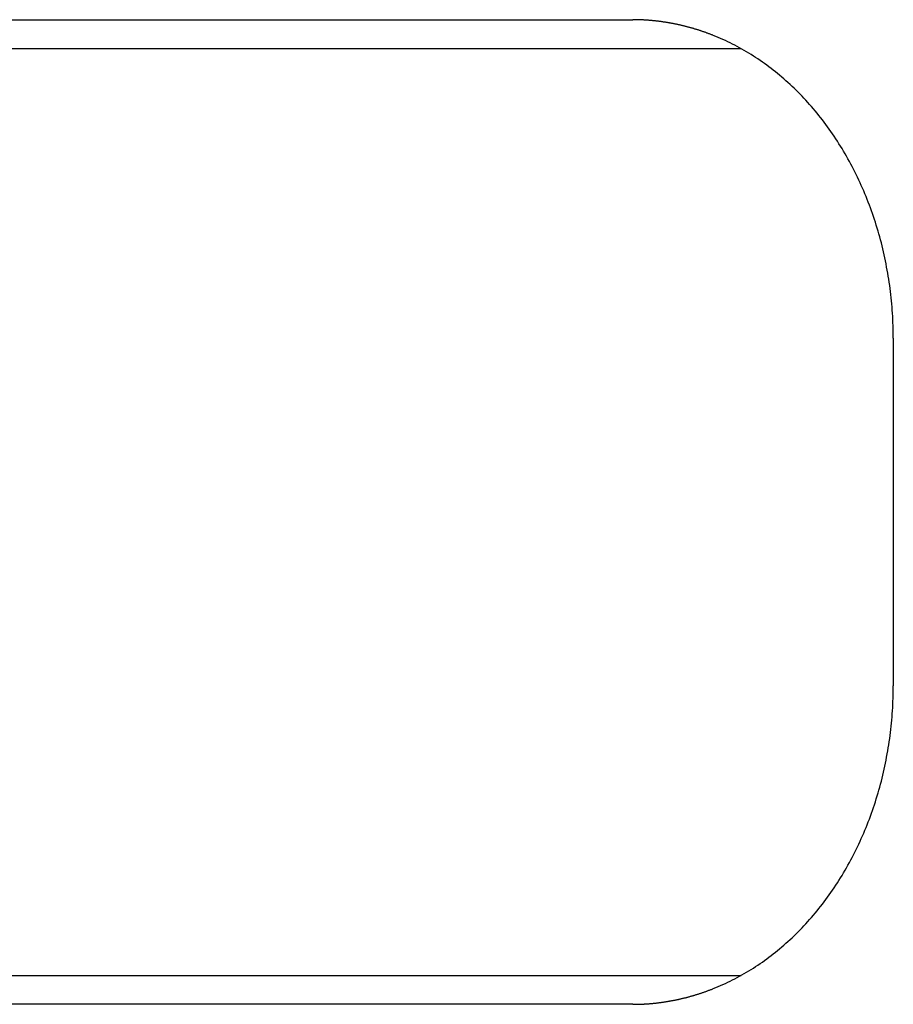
# Model space of a CAD drawing. Extents: x 637 to 3230, y 885 to 2745.
# Tile 68 of 151: x 2064 to 2079, y 2158 to 2175. Entities that reach past the tile are written whole.
import ezdxf

# ---------------------------------------------------------------- set-up
doc = ezdxf.new("R2010")
doc.units = 0
doc.layers.add('KF_GRAVIS_15_LEFT', color=7, linetype='CONTINUOUS')

# ---------------------------------------------------------------- blocks, each defined once
blk = doc.blocks.new('*U13')
at = {"layer": 'KF_GRAVIS_15_LEFT'}
for p, q in [((-163.9496, -78.5), (-141.8139, -78.5)), ((-139.944, -79), (-162.9554, -79)), ((-137.3156, -84), (-137.3156, -90)), ((-162.9554, -95), (-139.944, -95)), ((-141.8139, -95.5), (-163.9496, -95.5))]:
    blk.add_line(p, q, dxfattribs=at)
for points in [[(-140.424, -78.7712, 0), (-140.435, -78.7668, 0), (-140.445, -78.7626, 0), (-140.456, -78.7583, 0), (-140.467, -78.7541, 0), (-140.478, -78.75, 0), (-140.489, -78.7458, 0), (-140.5, -78.7417, 0), (-140.511, -78.7377, 0), (-140.522, -78.7337, 0), (-140.533, -78.7297, 0), (-140.544, -78.7257, 0), (-140.555, -78.7218, 0), (-140.565, -78.7179, 0), (-140.576, -78.7141, 0), (-140.587, -78.7102, 0), (-140.598, -78.7065, 0), (-140.609, -78.7027, 0), (-140.62, -78.699, 0), (-140.631, -78.6953, 0), (-140.642, -78.6917, 0), (-140.653, -78.6881, 0), (-140.664, -78.6845, 0), (-140.675, -78.681, 0), (-140.686, -78.6775, 0), (-140.697, -78.674, 0), (-140.708, -78.6706, 0), (-140.719, -78.6672, 0), (-140.73, -78.6638, 0), (-140.741, -78.6605, 0), (-140.752, -78.6572, 0), (-140.763, -78.654, 0), (-140.774, -78.6507, 0), (-140.785, -78.6476, 0), (-140.796, -78.6444, 0), (-140.807, -78.6413, 0), (-140.818, -78.6382, 0), (-140.829, -78.6352, 0), (-140.84, -78.6321, 0), (-140.851, -78.6292, 0), (-140.862, -78.6262, 0), (-140.873, -78.6233, 0), (-140.884, -78.6204, 0), (-140.895, -78.6176, 0), (-140.907, -78.6148, 0), (-140.918, -78.612, 0), (-140.929, -78.6093, 0), (-140.94, -78.6066, 0), (-140.951, -78.6039, 0), (-140.962, -78.6013, 0), (-140.973, -78.5987, 0), (-140.984, -78.5961, 0), (-140.995, -78.5936, 0), (-141.006, -78.5911, 0), (-141.017, -78.5886, 0), (-141.028, -78.5862, 0), (-141.039, -78.5838, 0), (-141.05, -78.5814, 0), (-141.061, -78.5791, 0), (-141.072, -78.5768, 0), (-141.083, -78.5745, 0), (-141.094, -78.5723, 0), (-141.105, -78.5701, 0), (-141.116, -78.568, 0), (-141.127, -78.5659, 0), (-141.138, -78.5638, 0), (-141.149, -78.5617, 0), (-141.161, -78.5597, 0), (-141.172, -78.5577, 0), (-141.183, -78.5558, 0), (-141.194, -78.5538, 0), (-141.205, -78.552, 0), (-141.216, -78.5501, 0), (-141.227, -78.5483, 0), (-141.238, -78.5465, 0), (-141.249, -78.5448, 0), (-141.26, -78.5431, 0), (-141.271, -78.5414, 0), (-141.282, -78.5397, 0), (-141.293, -78.5381, 0), (-141.304, -78.5365, 0), (-141.315, -78.535, 0), (-141.326, -78.5335, 0), (-141.337, -78.532, 0), (-141.348, -78.5306, 0), (-141.359, -78.5291, 0), (-141.37, -78.5278, 0), (-141.381, -78.5264, 0), (-141.392, -78.5251, 0), (-141.402, -78.5238, 0), (-141.413, -78.5226, 0), (-141.424, -78.5214, 0), (-141.435, -78.5202, 0), (-141.446, -78.5191, 0), (-141.457, -78.518, 0), (-141.468, -78.5169, 0), (-141.479, -78.5158, 0), (-141.49, -78.5148, 0), (-141.501, -78.5139, 0), (-141.512, -78.5129, 0), (-141.523, -78.512, 0), (-141.534, -78.5111, 0), (-141.544, -78.5103, 0), (-141.555, -78.5095, 0), (-141.566, -78.5087, 0), (-141.577, -78.508, 0), (-141.588, -78.5073, 0), (-141.599, -78.5066, 0), (-141.61, -78.5059, 0), (-141.62, -78.5053, 0), (-141.631, -78.5048, 0), (-141.642, -78.5042, 0), (-141.653, -78.5037, 0), (-141.664, -78.5032, 0), (-141.674, -78.5028, 0), (-141.685, -78.5024, 0), (-141.696, -78.502, 0), (-141.707, -78.5016, 0), (-141.718, -78.5013, 0), (-141.728, -78.501, 0), (-141.739, -78.5008, 0), (-141.75, -78.5006, 0), (-141.76, -78.5004, 0), (-141.771, -78.5003, 0), (-141.782, -78.5001, 0), (-141.793, -78.5001, 0), (-141.803, -78.5, 0), (-141.814, -78.5, 0)], [(-137.316, -84, 0), (-137.316, -83.9461, 0), (-137.316, -83.8921, 0), (-137.318, -83.8382, 0), (-137.319, -83.7843, 0), (-137.321, -83.7304, 0), (-137.323, -83.6765, 0), (-137.326, -83.6227, 0), (-137.329, -83.5689, 0), (-137.333, -83.5151, 0), (-137.337, -83.4614, 0), (-137.342, -83.4077, 0), (-137.347, -83.3541, 0), (-137.352, -83.3006, 0), (-137.358, -83.2471, 0), (-137.364, -83.1937, 0), (-137.371, -83.1404, 0), (-137.378, -83.0872, 0), (-137.386, -83.034, 0), (-137.394, -82.9809, 0), (-137.402, -82.928, 0), (-137.411, -82.8751, 0), (-137.42, -82.8224, 0), (-137.43, -82.7697, 0), (-137.44, -82.7172, 0), (-137.45, -82.6648, 0), (-137.461, -82.6125, 0), (-137.473, -82.5604, 0), (-137.484, -82.5084, 0), (-137.497, -82.4566, 0), (-137.509, -82.4049, 0), (-137.522, -82.3533, 0), (-137.536, -82.3019, 0), (-137.55, -82.2507, 0), (-137.564, -82.1996, 0), (-137.578, -82.1487, 0), (-137.594, -82.098, 0), (-137.609, -82.0475, 0), (-137.625, -81.9972, 0), (-137.641, -81.947, 0), (-137.658, -81.8971, 0), (-137.675, -81.8473, 0), (-137.692, -81.7978, 0), (-137.71, -81.7485, 0), (-137.729, -81.6994, 0), (-137.747, -81.6505, 0), (-137.766, -81.6018, 0), (-137.786, -81.5534, 0), (-137.806, -81.5052, 0), (-137.826, -81.4572, 0), (-137.847, -81.4095, 0), (-137.868, -81.362, 0), (-137.889, -81.3148, 0), (-137.911, -81.2679, 0), (-137.933, -81.2212, 0), (-137.955, -81.1748, 0), (-137.978, -81.1286, 0), (-138.002, -81.0828, 0), (-138.025, -81.0372, 0), (-138.049, -80.9919, 0), (-138.073, -80.9468, 0), (-138.098, -80.9021, 0), (-138.123, -80.8577, 0), (-138.149, -80.8136, 0), (-138.174, -80.7697, 0), (-138.201, -80.7262, 0), (-138.227, -80.6831, 0), (-138.254, -80.6402, 0), (-138.281, -80.5976, 0), (-138.309, -80.5554, 0), (-138.336, -80.5135, 0), (-138.365, -80.472, 0), (-138.393, -80.4308, 0), (-138.422, -80.3899, 0), (-138.451, -80.3494, 0), (-138.481, -80.3092, 0), (-138.51, -80.2694, 0), (-138.541, -80.2299, 0), (-138.571, -80.1908, 0), (-138.602, -80.1521, 0), (-138.633, -80.1137, 0), (-138.664, -80.0757, 0), (-138.696, -80.0381, 0), (-138.728, -80.0009, 0), (-138.76, -79.9641, 0), (-138.793, -79.9276, 0), (-138.826, -79.8915, 0), (-138.859, -79.8559, 0), (-138.892, -79.8206, 0), (-138.926, -79.7857, 0), (-138.96, -79.7513, 0), (-138.994, -79.7172, 0), (-139.029, -79.6836, 0), (-139.064, -79.6504, 0), (-139.099, -79.6176, 0), (-139.134, -79.5852, 0), (-139.17, -79.5532, 0), (-139.205, -79.5217, 0), (-139.242, -79.4906, 0), (-139.278, -79.4599, 0), (-139.314, -79.4297, 0), (-139.351, -79.3999, 0), (-139.388, -79.3705, 0), (-139.426, -79.3416, 0), (-139.463, -79.3132, 0), (-139.501, -79.2852, 0), (-139.539, -79.2576, 0), (-139.577, -79.2305, 0), (-139.616, -79.2039, 0), (-139.654, -79.1777, 0), (-139.693, -79.152, 0), (-139.732, -79.1268, 0), (-139.771, -79.102, 0), (-139.811, -79.0777, 0), (-139.851, -79.0539, 0), (-139.89, -79.0305, 0), (-139.93, -79.0076, 0), (-139.971, -78.9852, 0), (-140.011, -78.9633, 0), (-140.052, -78.9419, 0), (-140.092, -78.9209, 0), (-140.133, -78.9005, 0), (-140.174, -78.8805, 0), (-140.215, -78.8611, 0), (-140.257, -78.8421, 0), (-140.298, -78.8236, 0), (-140.34, -78.8056, 0), (-140.382, -78.7881, 0), (-140.424, -78.7712, 0)], [(-140.424, -95.2288, 0), (-140.382, -95.2119, 0), (-140.34, -95.1944, 0), (-140.298, -95.1764, 0), (-140.257, -95.1579, 0), (-140.215, -95.1389, 0), (-140.174, -95.1195, 0), (-140.133, -95.0995, 0), (-140.092, -95.0791, 0), (-140.052, -95.0581, 0), (-140.011, -95.0367, 0), (-139.971, -95.0148, 0), (-139.93, -94.9924, 0), (-139.89, -94.9695, 0), (-139.851, -94.9461, 0), (-139.811, -94.9223, 0), (-139.771, -94.898, 0), (-139.732, -94.8732, 0), (-139.693, -94.848, 0), (-139.654, -94.8223, 0), (-139.616, -94.7961, 0), (-139.577, -94.7695, 0), (-139.539, -94.7424, 0), (-139.501, -94.7148, 0), (-139.463, -94.6868, 0), (-139.426, -94.6584, 0), (-139.388, -94.6295, 0), (-139.351, -94.6001, 0), (-139.314, -94.5703, 0), (-139.278, -94.5401, 0), (-139.242, -94.5094, 0), (-139.205, -94.4783, 0), (-139.17, -94.4468, 0), (-139.134, -94.4148, 0), (-139.099, -94.3824, 0), (-139.064, -94.3496, 0), (-139.029, -94.3164, 0), (-138.994, -94.2828, 0), (-138.96, -94.2487, 0), (-138.926, -94.2143, 0), (-138.892, -94.1794, 0), (-138.859, -94.1441, 0), (-138.826, -94.1085, 0), (-138.793, -94.0724, 0), (-138.76, -94.0359, 0), (-138.728, -93.9991, 0), (-138.696, -93.9619, 0), (-138.664, -93.9243, 0), (-138.633, -93.8863, 0), (-138.602, -93.8479, 0), (-138.571, -93.8092, 0), (-138.541, -93.7701, 0), (-138.51, -93.7306, 0), (-138.481, -93.6908, 0), (-138.451, -93.6506, 0), (-138.422, -93.6101, 0), (-138.393, -93.5692, 0), (-138.365, -93.528, 0), (-138.336, -93.4865, 0), (-138.309, -93.4446, 0), (-138.281, -93.4024, 0), (-138.254, -93.3598, 0), (-138.227, -93.3169, 0), (-138.201, -93.2738, 0), (-138.174, -93.2303, 0), (-138.149, -93.1864, 0), (-138.123, -93.1423, 0), (-138.098, -93.0979, 0), (-138.073, -93.0532, 0), (-138.049, -93.0081, 0), (-138.025, -92.9628, 0), (-138.002, -92.9172, 0), (-137.978, -92.8714, 0), (-137.955, -92.8252, 0), (-137.933, -92.7788, 0), (-137.911, -92.7321, 0), (-137.889, -92.6852, 0), (-137.868, -92.638, 0), (-137.847, -92.5905, 0), (-137.826, -92.5428, 0), (-137.806, -92.4948, 0), (-137.786, -92.4466, 0), (-137.766, -92.3982, 0), (-137.747, -92.3495, 0), (-137.729, -92.3006, 0), (-137.71, -92.2515, 0), (-137.692, -92.2022, 0), (-137.675, -92.1527, 0), (-137.658, -92.1029, 0), (-137.641, -92.053, 0), (-137.625, -92.0028, 0), (-137.609, -91.9525, 0), (-137.594, -91.902, 0), (-137.578, -91.8513, 0), (-137.564, -91.8004, 0), (-137.55, -91.7493, 0), (-137.536, -91.6981, 0), (-137.522, -91.6467, 0), (-137.509, -91.5951, 0), (-137.497, -91.5434, 0), (-137.484, -91.4916, 0), (-137.473, -91.4396, 0), (-137.461, -91.3875, 0), (-137.45, -91.3352, 0), (-137.44, -91.2828, 0), (-137.43, -91.2303, 0), (-137.42, -91.1776, 0), (-137.411, -91.1249, 0), (-137.402, -91.072, 0), (-137.394, -91.0191, 0), (-137.386, -90.966, 0), (-137.378, -90.9128, 0), (-137.371, -90.8596, 0), (-137.364, -90.8063, 0), (-137.358, -90.7529, 0), (-137.352, -90.6994, 0), (-137.347, -90.6459, 0), (-137.342, -90.5923, 0), (-137.337, -90.5386, 0), (-137.333, -90.4849, 0), (-137.329, -90.4311, 0), (-137.326, -90.3773, 0), (-137.323, -90.3235, 0), (-137.321, -90.2696, 0), (-137.319, -90.2157, 0), (-137.318, -90.1618, 0), (-137.316, -90.1079, 0), (-137.316, -90.0539, 0), (-137.316, -90, 0)], [(-141.814, -95.5, 0), (-141.803, -95.5, 0), (-141.793, -95.4999, 0), (-141.782, -95.4999, 0), (-141.771, -95.4997, 0), (-141.76, -95.4996, 0), (-141.75, -95.4994, 0), (-141.739, -95.4992, 0), (-141.728, -95.499, 0), (-141.718, -95.4987, 0), (-141.707, -95.4984, 0), (-141.696, -95.498, 0), (-141.685, -95.4976, 0), (-141.674, -95.4972, 0), (-141.664, -95.4968, 0), (-141.653, -95.4963, 0), (-141.642, -95.4958, 0), (-141.631, -95.4952, 0), (-141.62, -95.4947, 0), (-141.61, -95.4941, 0), (-141.599, -95.4934, 0), (-141.588, -95.4927, 0), (-141.577, -95.492, 0), (-141.566, -95.4913, 0), (-141.555, -95.4905, 0), (-141.544, -95.4897, 0), (-141.534, -95.4889, 0), (-141.523, -95.488, 0), (-141.512, -95.4871, 0), (-141.501, -95.4861, 0), (-141.49, -95.4852, 0), (-141.479, -95.4842, 0), (-141.468, -95.4831, 0), (-141.457, -95.482, 0), (-141.446, -95.4809, 0), (-141.435, -95.4798, 0), (-141.424, -95.4786, 0), (-141.413, -95.4774, 0), (-141.402, -95.4762, 0), (-141.392, -95.4749, 0), (-141.381, -95.4736, 0), (-141.37, -95.4722, 0), (-141.359, -95.4709, 0), (-141.348, -95.4694, 0), (-141.337, -95.468, 0), (-141.326, -95.4665, 0), (-141.315, -95.465, 0), (-141.304, -95.4635, 0), (-141.293, -95.4619, 0), (-141.282, -95.4603, 0), (-141.271, -95.4586, 0), (-141.26, -95.4569, 0), (-141.249, -95.4552, 0), (-141.238, -95.4535, 0), (-141.227, -95.4517, 0), (-141.216, -95.4499, 0), (-141.205, -95.448, 0), (-141.194, -95.4462, 0), (-141.183, -95.4442, 0), (-141.172, -95.4423, 0), (-141.161, -95.4403, 0), (-141.149, -95.4383, 0), (-141.138, -95.4362, 0), (-141.127, -95.4341, 0), (-141.116, -95.432, 0), (-141.105, -95.4299, 0), (-141.094, -95.4277, 0), (-141.083, -95.4255, 0), (-141.072, -95.4232, 0), (-141.061, -95.4209, 0), (-141.05, -95.4186, 0), (-141.039, -95.4162, 0), (-141.028, -95.4138, 0), (-141.017, -95.4114, 0), (-141.006, -95.4089, 0), (-140.995, -95.4064, 0), (-140.984, -95.4039, 0), (-140.973, -95.4013, 0), (-140.962, -95.3987, 0), (-140.951, -95.3961, 0), (-140.94, -95.3934, 0), (-140.929, -95.3907, 0), (-140.918, -95.388, 0), (-140.907, -95.3852, 0), (-140.895, -95.3824, 0), (-140.884, -95.3796, 0), (-140.873, -95.3767, 0), (-140.862, -95.3738, 0), (-140.851, -95.3708, 0), (-140.84, -95.3679, 0), (-140.829, -95.3648, 0), (-140.818, -95.3618, 0), (-140.807, -95.3587, 0), (-140.796, -95.3556, 0), (-140.785, -95.3524, 0), (-140.774, -95.3493, 0), (-140.763, -95.346, 0), (-140.752, -95.3428, 0), (-140.741, -95.3395, 0), (-140.73, -95.3362, 0), (-140.719, -95.3328, 0), (-140.708, -95.3294, 0), (-140.697, -95.326, 0), (-140.686, -95.3225, 0), (-140.675, -95.319, 0), (-140.664, -95.3155, 0), (-140.653, -95.3119, 0), (-140.642, -95.3083, 0), (-140.631, -95.3047, 0), (-140.62, -95.301, 0), (-140.609, -95.2973, 0), (-140.598, -95.2935, 0), (-140.587, -95.2898, 0), (-140.576, -95.2859, 0), (-140.565, -95.2821, 0), (-140.555, -95.2782, 0), (-140.544, -95.2743, 0), (-140.533, -95.2703, 0), (-140.522, -95.2663, 0), (-140.511, -95.2623, 0), (-140.5, -95.2583, 0), (-140.489, -95.2542, 0), (-140.478, -95.25, 0), (-140.467, -95.2459, 0), (-140.456, -95.2417, 0), (-140.445, -95.2374, 0), (-140.435, -95.2332, 0), (-140.424, -95.2288, 0)]]:
    blk.add_polyline3d(points, dxfattribs=at)

msp = doc.modelspace()

# ---------------------------------------------------------------- block references
at = {"layer": 'KF_GRAVIS_15_LEFT'}
msp.add_blockref('*U13', (2216.566, 2253.101), dxfattribs=at)

doc.saveas('drawing.dxf')
